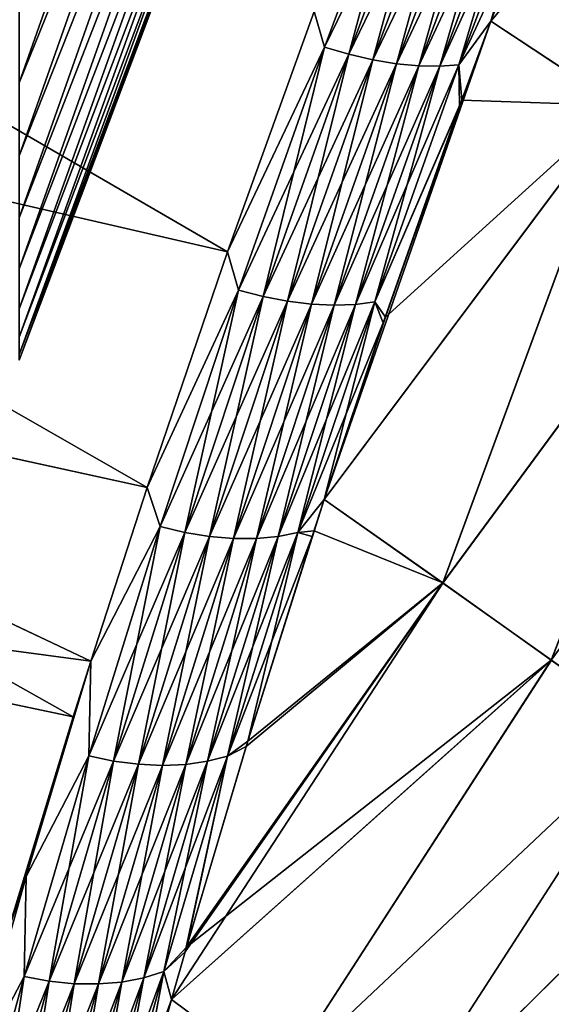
# Model space of a CAD drawing. Header units: metres. Extents: x -2 to 102, y -85 to 102.
# Tile 173 of 256: x 90.78 to 92.14, y -12.94 to -10.42. Entities that reach past the tile are written whole.
import ezdxf

# ---------------------------------------------------------------- set-up
doc = ezdxf.new("R2010")
doc.units = ezdxf.units.M
doc.layers.add('solid_21064300', color=7, linetype='CONTINUOUS')

msp = doc.modelspace()

# ---------------------------------------------------------------- linework, layer by layer
at = {"layer": 'solid_21064300'}
for points in [[(90.779366, -10.584124, 3.935944), (91.289101, -9.143188, 3.886256), (91.289101, -9.32681, 3.422206)], [(90.779366, -10.370337, 4.46894), (91.289101, -9.143188, 3.886256), (90.779366, -10.584124, 3.935944)], [(90.779366, -10.584122, -3.935948), (91.289101, -9.32681, -3.422206), (91.289101, -9.143188, -3.886256)], [(90.779366, -10.370336, -4.468944), (90.779366, -10.584122, -3.935948), (91.289101, -9.143188, -3.886256)], [(92.445923, -9.248962, 11.467363), (92.113625, -10.083932, 11.13525), (91.984604, -10.426563, 10.975432)], [(92.796265, -9.465795, 10.711512), (92.445923, -9.248962, 11.467363), (91.984604, -10.426563, 10.975432)], [(90.779366, -10.770535, 3.392769), (91.289101, -9.32681, 3.422206), (91.289101, -9.486897, 2.94952)], [(90.779366, -10.584124, 3.935944), (91.289101, -9.32681, 3.422206), (90.779366, -10.770535, 3.392769)], [(90.779366, -10.770535, -3.392772), (91.289101, -9.486897, -2.94952), (91.289101, -9.32681, -3.422206)], [(90.779366, -10.584122, -3.935948), (90.779366, -10.770535, -3.392772), (91.289101, -9.32681, -3.422206)], [(92.796265, -9.465795, 10.711512), (91.984604, -10.426563, 10.975432), (92.311852, -10.642436, 10.219809)], [(92.796234, -9.465778, -10.711572), (92.31179, -10.642393, -10.219963), (91.984642, -10.426457, -10.97549)], [(92.796234, -9.465778, -10.711572), (91.984642, -10.426457, -10.97549), (92.119225, -10.069312, -11.141755)], [(90.779366, -10.929092, 2.840819), (91.289101, -9.486897, 2.94952), (91.289101, -9.623044, 2.469392)], [(90.779366, -10.770535, 3.392769), (91.289101, -9.486897, 2.94952), (90.779366, -10.929092, 2.840819)], [(90.779366, -10.929091, -2.840822), (91.289101, -9.623044, -2.469392), (91.289101, -9.486897, -2.94952)], [(90.779366, -10.770535, -3.392772), (90.779366, -10.929091, -2.840822), (91.289101, -9.486897, -2.94952)], [(90.779366, -11.059384, 2.281522), (91.289101, -9.623044, 2.469392), (91.289101, -9.734909, 1.983033)], [(90.779366, -10.929092, 2.840819), (91.289101, -9.623044, 2.469392), (90.779366, -11.059384, 2.281522)], [(90.779366, -11.059383, -2.281525), (91.289101, -9.734909, -1.983033), (91.289101, -9.623044, -2.469392)], [(90.779366, -10.929091, -2.840822), (90.779366, -11.059383, -2.281525), (91.289101, -9.623044, -2.469392)], [(90.779366, -11.161073, 1.716325), (91.289101, -9.734909, 1.983033), (91.289101, -9.822209, 1.49167)], [(90.779366, -11.059384, 2.281522), (91.289101, -9.734909, 1.983033), (90.779366, -11.161073, 1.716325)], [(90.779366, -11.161073, -1.716327), (91.289101, -9.822209, -1.49167), (91.289101, -9.734909, -1.983033)], [(90.779366, -11.059383, -2.281525), (90.779366, -11.161073, -1.716327), (91.289101, -9.734909, -1.983033)], [(90.779366, -11.233896, 1.146689), (91.289101, -9.822209, 1.49167), (91.289101, -9.884725, 0.996543)], [(90.779366, -11.161073, 1.716325), (91.289101, -9.822209, 1.49167), (90.779366, -11.233896, 1.146689)], [(90.779366, -11.233896, -1.14669), (91.289101, -9.884725, -0.996543), (91.289101, -9.822209, -1.49167)], [(90.779366, -11.161073, -1.716327), (90.779366, -11.233896, -1.14669), (91.289101, -9.822209, -1.49167)], [(89.208878, -10.53246, -10.674607), (89.325569, -9.863288, -11.022334), (91.311478, -11.016027, -10.853813)], [(89.325638, -9.862885, 11.022528), (89.208946, -10.53205, 10.674836), (91.311478, -11.016026, 10.853814)], [(89.325569, -9.863288, -11.022334), (91.533096, -10.401974, -11.175939), (91.311478, -11.016027, -10.853813)], [(89.325638, -9.862885, 11.022528), (91.311478, -11.016026, 10.853814), (91.533096, -10.401973, 11.175939)], [(91.559326, -10.493065, -11.138006), (91.533096, -10.401974, -11.175939), (91.79731, -9.85962, -11.42873)], [(91.79731, -9.85962, 11.42873), (91.533096, -10.401973, 11.175939), (91.559326, -10.493065, 11.138006)], [(91.79731, -9.85962, 11.42873), (91.559326, -10.493065, 11.138006), (91.859055, -9.87944, 11.418515)], [(91.559326, -10.493065, -11.138006), (91.79731, -9.85962, -11.42873), (91.621651, -10.511199, -11.128188)], [(91.559326, -10.493065, 11.138006), (91.621651, -10.511199, 11.128188), (91.859055, -9.87944, 11.418515)], [(91.79731, -9.85962, -11.42873), (91.859055, -9.87944, -11.418515), (91.621651, -10.511199, -11.128188)], [(91.859055, -9.87944, 11.418515), (91.621651, -10.511199, 11.128188), (91.920059, -9.89567, 11.400499)], [(91.621651, -10.511199, -11.128188), (91.859055, -9.87944, -11.418515), (91.683342, -10.525328, -11.110764)], [(91.859055, -9.87944, -11.418515), (91.920059, -9.89567, -11.400499), (91.683342, -10.525328, -11.110764)], [(90.779366, -11.277665, 0.574087), (91.289101, -9.884725, 0.996543), (91.289101, -9.922297, 0.498901)], [(90.779366, -11.233896, 1.146689), (91.289101, -9.884725, 0.996543), (90.779366, -11.277665, 0.574087)], [(90.779366, -11.277665, -0.574087), (91.289101, -9.922297, -0.498901), (91.289101, -9.884725, -0.996543)], [(90.779366, -11.233896, -1.14669), (90.779366, -11.277665, -0.574087), (91.289101, -9.884725, -0.996543)], [(91.621651, -10.511199, 11.128188), (91.683342, -10.525327, 11.110764), (91.920059, -9.89567, 11.400499)], [(91.920059, -9.89567, 11.400499), (91.683342, -10.525327, 11.110764), (91.979271, -9.908031, 11.374992)], [(91.683342, -10.525328, -11.110764), (91.920059, -9.89567, -11.400499), (91.743347, -10.535206, -11.086034)], [(91.920059, -9.89567, -11.400499), (91.979271, -9.908031, -11.374992), (91.743347, -10.535206, -11.086034)], [(90.779366, -11.277665, 0.574087), (91.289101, -9.922297, 0.498901), (91.289101, -9.934832)], [(91.289101, -9.922297, -0.498901), (90.779366, -11.292268), (91.257195, -10.025956)], [(90.779366, -11.277665, -0.574087), (90.779366, -11.292268), (91.289101, -9.922297, -0.498901)], [(91.683342, -10.525327, 11.110764), (91.743347, -10.535206, 11.086034), (91.979271, -9.908031, 11.374992)], [(91.979271, -9.908031, 11.374992), (91.743347, -10.535206, 11.086034), (92.035675, -9.916308, 11.342435)], [(91.743347, -10.535206, -11.086034), (91.979271, -9.908031, -11.374992), (91.800629, -10.540666, -11.054424)], [(91.743347, -10.535206, 11.086034), (91.800629, -10.540666, 11.054424), (92.035675, -9.916308, 11.342435)], [(91.979271, -9.908031, -11.374992), (92.035675, -9.916308, -11.342435), (91.800629, -10.540666, -11.054424)], [(92.035675, -9.916308, 11.342435), (91.800629, -10.540666, 11.054424), (92.088295, -9.920361, 11.303388)], [(91.800629, -10.540666, -11.054424), (92.035675, -9.916308, -11.342435), (91.854195, -10.541612, -11.016479)], [(91.800629, -10.540666, 11.054424), (91.854195, -10.541612, 11.01648), (92.088295, -9.920361, 11.303388)], [(92.035675, -9.916308, -11.342435), (92.088295, -9.920361, -11.303388), (91.854195, -10.541612, -11.016479)], [(91.854195, -10.541612, 11.01648), (91.903114, -10.538027, 10.972856), (92.136215, -9.920117, 11.258523)], [(92.088295, -9.920361, 11.303388), (91.854195, -10.541612, 11.01648), (92.136215, -9.920117, 11.258523)], [(91.854195, -10.541612, -11.016479), (92.088295, -9.920361, -11.303388), (91.903114, -10.538027, -10.972856)], [(92.136215, -9.920117, 11.258523), (91.903114, -10.538027, 10.972856), (92.113625, -10.083932, 11.13525)], [(91.903114, -10.538027, -10.972856), (92.136215, -9.920118, -11.258523), (91.984642, -10.426457, -10.97549)], [(92.088295, -9.920361, -11.303388), (92.136215, -9.920118, -11.258523), (91.903114, -10.538027, -10.972856)], [(92.136215, -9.920118, -11.258523), (92.119225, -10.069312, -11.141755), (91.984642, -10.426457, -10.97549)], [(91.257195, -10.025956), (90.779366, -11.277665, 0.574087), (91.289101, -9.934832)], [(91.257195, -10.025956), (90.779366, -11.292268), (90.779366, -11.277665, 0.574087)], [(91.903114, -10.538027, 10.972856), (91.984604, -10.426563, 10.975432), (92.113625, -10.083932, 11.13525)], [(91.559326, -10.493065, 11.138006), (91.533096, -10.401973, 11.175939), (91.311478, -11.016026, 10.853814)], [(91.559326, -10.493065, -11.138006), (91.311478, -11.016027, -10.853813), (91.533096, -10.401974, -11.175939)], [(91.984604, -10.426563, 10.975432), (91.709923, -11.197267, 10.562282), (91.558975, -11.648108, 10.283876)], [(92.311852, -10.642436, 10.219809), (91.984604, -10.426563, 10.975432), (91.558975, -11.648108, 10.283876)], [(91.984604, -10.426563, 10.975432), (91.905014, -10.643847, 10.866624), (91.709923, -11.197267, 10.562282)], [(91.903114, -10.538027, -10.972856), (91.984642, -10.426457, -10.97549), (91.910484, -10.628757, -10.874375)], [(91.903114, -10.538027, 10.972856), (91.905014, -10.643847, 10.866624), (91.984604, -10.426563, 10.975432)], [(91.910484, -10.628757, -10.874375), (91.984642, -10.426457, -10.97549), (92.31179, -10.642393, -10.219963)], [(91.340187, -11.113264, -10.807045), (91.311478, -11.016027, -10.853813), (91.559326, -10.493065, -11.138006)], [(91.559326, -10.493065, 11.138006), (91.311478, -11.016026, 10.853814), (91.340187, -11.113263, 10.807045)], [(91.559326, -10.493065, 11.138006), (91.340187, -11.113263, 10.807045), (91.621651, -10.511199, 11.128188)], [(91.340187, -11.113264, -10.807045), (91.559326, -10.493065, -11.138006), (91.40303, -11.129758, -10.797646)], [(91.340187, -11.113263, 10.807045), (91.40303, -11.129758, 10.797646), (91.621651, -10.511199, 11.128188)], [(91.559326, -10.493065, -11.138006), (91.621651, -10.511199, -11.128188), (91.40303, -11.129758, -10.797646)], [(91.621651, -10.511199, 11.128188), (91.40303, -11.129758, 10.797646), (91.683342, -10.525327, 11.110764)], [(91.40303, -11.129758, -10.797646), (91.621651, -10.511199, -11.128188), (91.46534, -11.141838, -10.780863)], [(91.621651, -10.511199, -11.128188), (91.683342, -10.525328, -11.110764), (91.46534, -11.141838, -10.780863)], [(89.096001, -11.178074, -10.286465), (89.208878, -10.53246, -10.674607), (91.106445, -11.617335, -10.491837)], [(89.208946, -10.53205, 10.674836), (89.096085, -11.177613, 10.286762), (91.106445, -11.617334, 10.491837)], [(89.208878, -10.53246, -10.674607), (91.311478, -11.016027, -10.853813), (91.106445, -11.617335, -10.491837)], [(89.208946, -10.53205, 10.674836), (91.106445, -11.617334, 10.491837), (91.311478, -11.016026, 10.853814)], [(91.40303, -11.129758, 10.797646), (91.46534, -11.141838, 10.780863), (91.683342, -10.525327, 11.110764)], [(91.683342, -10.525327, 11.110764), (91.46534, -11.141838, 10.780863), (91.743347, -10.535206, 11.086034)], [(91.46534, -11.141838, -10.780863), (91.683342, -10.525328, -11.110764), (91.526039, -11.149294, -10.756987)], [(91.46534, -11.141838, 10.780863), (91.526039, -11.149294, 10.756987), (91.743347, -10.535206, 11.086034)], [(91.683342, -10.525328, -11.110764), (91.743347, -10.535206, -11.086034), (91.526039, -11.149294, -10.756987)], [(91.743347, -10.535206, 11.086034), (91.526039, -11.149294, 10.756987), (91.800629, -10.540666, 11.054424)], [(91.526039, -11.149294, -10.756987), (91.743347, -10.535206, -11.086034), (91.584076, -11.151999, -10.726427)], [(91.743347, -10.535206, -11.086034), (91.800629, -10.540666, -11.054424), (91.584076, -11.151999, -10.726427)], [(91.526039, -11.149294, 10.756987), (91.584076, -11.151999, 10.726427), (91.800629, -10.540666, 11.054424)], [(91.800629, -10.540666, 11.054424), (91.584076, -11.151999, 10.726427), (91.854195, -10.541612, 11.01648)], [(91.584076, -11.151999, -10.726427), (91.800629, -10.540666, -11.054424), (91.638458, -11.149904, -10.689713)], [(91.584076, -11.151999, 10.726427), (91.638458, -11.149904, 10.689713), (91.854195, -10.541612, 11.01648)], [(91.638458, -11.149904, 10.689713), (91.68824, -11.143047, 10.647476), (91.903114, -10.538027, 10.972856)], [(91.854195, -10.541612, 11.01648), (91.638458, -11.149904, 10.689713), (91.903114, -10.538027, 10.972856)], [(91.800629, -10.540666, -11.054424), (91.854195, -10.541612, -11.016479), (91.638458, -11.149904, -10.689713)], [(91.638458, -11.149904, -10.689713), (91.854195, -10.541612, -11.016479), (91.68824, -11.143047, -10.647476)], [(91.903114, -10.538027, 10.972856), (91.68824, -11.143047, 10.647476), (91.905014, -10.643847, 10.866624)], [(91.68824, -11.143047, -10.647476), (91.903114, -10.538027, -10.972856), (91.910484, -10.628757, -10.874375)], [(91.854195, -10.541612, -11.016479), (91.903114, -10.538027, -10.972856), (91.68824, -11.143047, -10.647476)], [(91.68824, -11.143047, -10.647476), (91.910484, -10.628757, -10.874375), (91.715103, -11.182153, -10.571133)], [(91.910484, -10.628757, -10.874375), (92.31179, -10.642393, -10.219963), (91.715103, -11.182153, -10.571133)], [(92.311852, -10.642436, 10.219809), (91.558975, -11.648108, 10.283876), (91.861847, -11.861582, 9.512733)], [(92.31179, -10.642393, -10.219963), (91.861694, -11.861472, -9.513148), (91.559052, -11.647895, -10.284005)], [(92.31179, -10.642393, -10.219963), (91.559052, -11.647895, -10.284005), (91.715103, -11.182153, -10.571133)], [(91.68824, -11.143047, 10.647476), (91.709923, -11.197267, 10.562282), (91.905014, -10.643847, 10.866624)], [(92.31179, -10.642393, -10.219963), (92.613007, -10.843304, -9.454456), (91.861694, -11.861472, -9.513148)], [(92.613068, -10.843343, 9.4543), (92.311852, -10.642436, 10.219809), (91.861847, -11.861582, 9.512733)], [(92.613007, -10.843304, -9.454456), (92.139282, -12.058681, -8.731176), (91.861694, -11.861472, -9.513148)], [(92.613068, -10.843343, 9.4543), (91.861847, -11.861582, 9.512733), (92.139427, -12.058783, 8.730754)], [(92.613007, -10.843304, -9.454456), (92.890717, -11.028535, -8.6761), (92.139282, -12.058681, -8.731176)], [(91.340187, -11.113263, 10.807045), (91.311478, -11.016026, 10.853814), (91.106445, -11.617334, 10.491837)], [(91.340187, -11.113264, -10.807045), (91.106445, -11.617335, -10.491837), (91.311478, -11.016027, -10.853813)], [(92.890717, -11.028535, -8.6761), (92.392975, -12.238917, -7.936994), (92.139282, -12.058681, -8.731176)], [(91.340187, -11.113263, 10.807045), (91.106445, -11.617334, 10.491837), (91.139557, -11.717411, 10.437211)], [(91.139557, -11.717411, -10.437211), (91.106445, -11.617335, -10.491837), (91.340187, -11.113264, -10.807045)], [(91.340187, -11.113263, 10.807045), (91.139557, -11.717411, 10.437211), (91.40303, -11.129758, 10.797646)], [(91.139557, -11.717411, -10.437211), (91.340187, -11.113264, -10.807045), (91.202858, -11.732324, -10.42825)], [(91.340187, -11.113264, -10.807045), (91.40303, -11.129758, -10.797646), (91.202858, -11.732324, -10.42825)], [(91.139557, -11.717411, 10.437211), (91.202858, -11.732324, 10.42825), (91.40303, -11.129758, 10.797646)], [(91.40303, -11.129758, 10.797646), (91.202858, -11.732324, 10.42825), (91.46534, -11.141838, 10.780863)], [(91.202858, -11.732324, -10.42825), (91.40303, -11.129758, -10.797646), (91.265701, -11.74242, -10.412155)], [(91.40303, -11.129758, -10.797646), (91.46534, -11.141838, -10.780863), (91.265701, -11.74242, -10.412155)], [(91.202858, -11.732324, 10.42825), (91.265701, -11.74242, 10.412155), (91.46534, -11.141838, 10.780863)], [(91.46534, -11.141838, 10.780863), (91.265701, -11.74242, 10.412155), (91.526039, -11.149294, 10.756987)], [(91.265701, -11.74242, -10.412155), (91.46534, -11.141838, -10.780863), (91.326996, -11.747528, -10.389204)], [(91.265701, -11.74242, 10.412155), (91.326996, -11.747528, 10.389204), (91.526039, -11.149294, 10.756987)], [(91.46534, -11.141838, -10.780863), (91.526039, -11.149294, -10.756987), (91.326996, -11.747528, -10.389204)], [(91.526039, -11.149294, 10.756987), (91.326996, -11.747528, 10.389204), (91.584076, -11.151999, 10.726427)], [(91.326996, -11.747528, -10.389204), (91.526039, -11.149294, -10.756987), (91.385681, -11.747557, -10.359793)], [(91.326996, -11.747528, 10.389204), (91.385681, -11.747558, 10.359793), (91.584076, -11.151999, 10.726427)], [(91.526039, -11.149294, -10.756987), (91.584076, -11.151999, -10.726427), (91.385681, -11.747557, -10.359793)], [(91.385681, -11.747558, 10.359793), (91.440758, -11.742508, 10.324427), (91.638458, -11.149904, 10.689713)], [(91.584076, -11.151999, 10.726427), (91.385681, -11.747558, 10.359793), (91.638458, -11.149904, 10.689713)], [(91.385681, -11.747557, -10.359793), (91.584076, -11.151999, -10.726427), (91.440758, -11.742508, -10.324427)], [(91.440758, -11.742508, 10.324427), (91.491272, -11.732469, 10.283718), (91.68824, -11.143047, 10.647476)], [(91.638458, -11.149904, 10.689713), (91.440758, -11.742508, 10.324427), (91.68824, -11.143047, 10.647476)], [(91.440758, -11.742508, -10.324427), (91.638458, -11.149904, -10.689713), (91.491272, -11.732469, -10.283718)], [(91.584076, -11.151999, -10.726427), (91.638458, -11.149904, -10.689713), (91.440758, -11.742508, -10.324427)], [(91.491272, -11.732469, -10.283718), (91.68824, -11.143047, -10.647476), (91.559052, -11.647895, -10.284005)], [(91.68824, -11.143047, 10.647476), (91.491272, -11.732469, 10.283718), (91.709923, -11.197267, 10.562282)], [(91.638458, -11.149904, -10.689713), (91.68824, -11.143047, -10.647476), (91.491272, -11.732469, -10.283718)], [(91.68824, -11.143047, -10.647476), (91.715103, -11.182153, -10.571133), (91.559052, -11.647895, -10.284005)], [(88.98735, -11.797703, -9.859503), (89.096001, -11.178074, -10.286465), (90.917511, -12.203119, -10.090699)], [(89.096085, -11.177613, 10.286762), (88.987434, -11.797238, 9.859844), (90.962357, -12.060818, 10.192795)], [(89.096001, -11.178074, -10.286465), (90.962364, -12.060816, -10.192797), (90.917511, -12.203119, -10.090699)], [(89.096001, -11.178074, -10.286465), (91.106445, -11.617335, -10.491837), (90.962364, -12.060816, -10.192797)], [(89.096085, -11.177613, 10.286762), (90.962357, -12.060818, 10.192795), (91.106445, -11.617334, 10.491837)], [(91.491272, -11.732469, 10.283718), (91.558975, -11.648108, 10.283876), (91.709923, -11.197267, 10.562282)], [(91.139557, -11.717411, 10.437211), (91.106445, -11.617334, 10.491837), (90.962357, -12.060818, 10.192795)], [(91.139557, -11.717411, -10.437211), (90.962364, -12.060816, -10.192797), (91.106445, -11.617335, -10.491837)], [(91.558975, -11.648108, 10.283876), (91.52816, -11.742833, 10.221708), (91.359329, -12.279199, 9.84428)], [(91.861847, -11.861582, 9.512733), (91.558975, -11.648108, 10.283876), (91.359329, -12.279199, 9.84428)], [(91.491272, -11.732469, -10.283718), (91.559052, -11.647895, -10.284005), (91.532898, -11.728227, -10.23137)], [(91.491272, -11.732469, 10.283718), (91.52816, -11.742833, 10.221708), (91.558975, -11.648108, 10.283876)], [(91.532898, -11.728227, -10.23137), (91.559052, -11.647895, -10.284005), (91.861694, -11.861472, -9.513148)], [(90.956955, -12.302735, -10.029955), (90.962364, -12.060816, -10.192797), (91.139557, -11.717411, -10.437211)], [(91.139557, -11.717411, 10.437211), (90.962357, -12.060818, 10.192795), (90.956955, -12.302735, 10.029955)], [(91.139557, -11.717411, 10.437211), (90.956955, -12.302735, 10.029955), (91.202858, -11.732324, 10.42825)], [(90.956955, -12.302735, -10.029955), (91.139557, -11.717411, -10.437211), (91.020653, -12.316133, -10.021448)], [(91.139557, -11.717411, -10.437211), (91.202858, -11.732324, -10.42825), (91.020653, -12.316133, -10.021448)], [(90.956955, -12.302735, 10.029955), (91.020653, -12.316133, 10.021448), (91.202858, -11.732324, 10.42825)], [(91.202858, -11.732324, 10.42825), (91.020653, -12.316133, 10.021448), (91.265701, -11.74242, 10.412155)], [(91.020653, -12.316133, -10.021448), (91.202858, -11.732324, -10.42825), (91.083954, -12.324326, -10.006083)], [(91.020653, -12.316133, 10.021448), (91.083954, -12.324326, 10.006083), (91.265701, -11.74242, 10.412155)], [(91.202858, -11.732324, -10.42825), (91.265701, -11.74242, -10.412155), (91.083954, -12.324326, -10.006083)], [(91.265701, -11.74242, 10.412155), (91.083954, -12.324326, 10.006083), (91.326996, -11.747528, 10.389204)], [(91.083954, -12.324326, -10.006083), (91.265701, -11.74242, -10.412155), (91.145752, -12.327172, -9.984123)], [(91.265701, -11.74242, -10.412155), (91.326996, -11.747528, -10.389204), (91.145752, -12.327172, -9.984123)], [(91.204994, -12.324623, 9.955949), (91.260651, -12.316724, 9.922045), (91.440758, -11.742508, 10.324427)], [(91.385681, -11.747558, 10.359793), (91.204994, -12.324623, 9.955949), (91.440758, -11.742508, 10.324427)], [(91.260651, -12.316724, 9.922045), (91.311768, -12.303609, 9.882996), (91.491272, -11.732469, 10.283718)], [(91.440758, -11.742508, 10.324427), (91.260651, -12.316724, 9.922045), (91.491272, -11.732469, 10.283718)], [(91.260651, -12.316724, -9.922045), (91.440758, -11.742508, -10.324427), (91.311768, -12.303609, -9.882996)], [(91.385681, -11.747557, -10.359793), (91.440758, -11.742508, -10.324427), (91.260651, -12.316724, -9.922045)], [(91.491272, -11.732469, 10.283718), (91.311768, -12.303609, 9.882996), (91.52816, -11.742833, 10.221708)], [(91.311768, -12.303609, -9.882996), (91.491272, -11.732469, -10.283718), (91.363457, -12.265694, -9.854346)], [(91.440758, -11.742508, -10.324427), (91.491272, -11.732469, -10.283718), (91.311768, -12.303609, -9.882996)], [(91.311768, -12.303609, 9.882996), (91.359329, -12.279199, 9.84428), (91.52816, -11.742833, 10.221708)], [(91.363457, -12.265694, -9.854346), (91.532898, -11.728227, -10.23137), (91.861694, -11.861472, -9.513148)], [(91.491272, -11.732469, -10.283718), (91.532898, -11.728227, -10.23137), (91.363457, -12.265694, -9.854346)], [(91.083954, -12.324326, 10.006083), (91.145752, -12.327172, 9.984123), (91.326996, -11.747528, 10.389204)], [(91.326996, -11.747528, 10.389204), (91.145752, -12.327172, 9.984123), (91.385681, -11.747558, 10.359793)], [(91.145752, -12.327172, -9.984123), (91.326996, -11.747528, -10.389204), (91.204994, -12.324623, -9.955949)], [(91.145752, -12.327172, 9.984123), (91.204994, -12.324623, 9.955949), (91.385681, -11.747558, 10.359793)], [(91.326996, -11.747528, -10.389204), (91.385681, -11.747557, -10.359793), (91.204994, -12.324623, -9.955949)], [(91.204994, -12.324623, -9.955949), (91.385681, -11.747557, -10.359793), (91.260651, -12.316724, -9.922045)], [(88.98735, -11.797703, -9.859503), (90.917511, -12.203119, -10.090699), (90.744614, -12.770447, -9.65147)], [(88.987434, -11.797238, 9.859844), (90.917511, -12.203119, 10.090699), (90.962357, -12.060818, 10.192795)], [(88.987434, -11.797238, 9.859844), (90.744614, -12.770446, 9.651471), (90.917511, -12.203119, 10.090699)], [(91.861847, -11.861582, 9.512733), (91.203667, -12.803686, 9.429629), (91.168907, -12.925073, 9.326721)], [(92.139427, -12.058783, 8.730754), (91.861847, -11.861582, 9.512733), (91.168907, -12.925073, 9.326721)], [(91.861847, -11.861582, 9.512733), (91.359329, -12.279199, 9.84428), (91.203667, -12.803686, 9.429629)], [(91.861694, -11.861472, -9.513148), (92.139282, -12.058681, -8.731176), (91.207108, -12.791759, -9.439588)], [(91.363457, -12.265694, -9.854346), (91.861694, -11.861472, -9.513148), (91.207108, -12.791759, -9.439588)], [(90.79686, -12.61147, -9.78121), (90.917511, -12.203119, -10.090699), (90.962364, -12.060816, -10.192797)], [(90.79686, -12.61147, -9.78121), (90.962364, -12.060816, -10.192797), (90.956955, -12.302735, -10.029955)], [(90.79686, -12.611471, 9.781209), (90.962357, -12.060818, 10.192795), (90.917511, -12.203119, 10.090699)], [(90.79686, -12.611471, 9.781209), (90.956955, -12.302735, 10.029955), (90.962357, -12.060818, 10.192795)], [(92.139282, -12.058681, -8.731176), (91.445351, -13.131103, -8.520544), (91.168861, -12.925236, -9.32658)], [(92.139282, -12.058681, -8.731176), (91.168861, -12.925236, -9.32658), (91.207108, -12.791759, -9.439588)], [(92.139427, -12.058783, 8.730754), (91.168907, -12.925073, 9.326721), (91.445229, -13.131015, 8.520904)], [(92.393105, -12.239009, 7.936565), (92.139427, -12.058783, 8.730754), (91.445229, -13.131015, 8.520904)], [(92.139282, -12.058681, -8.731176), (92.392975, -12.238917, -7.936994), (91.445351, -13.131103, -8.520544)], [(90.79686, -12.61147, -9.78121), (90.744614, -12.770447, -9.65147), (90.917511, -12.203119, -10.090699)], [(90.79686, -12.611471, 9.781209), (90.917511, -12.203119, 10.090699), (90.744614, -12.770446, 9.651471)], [(92.393105, -12.239009, 7.936565), (91.445229, -13.131015, 8.520904), (91.694321, -13.319259, 7.705362)], [(92.392975, -12.238917, -7.936994), (91.694427, -13.319338, -7.704997), (91.445351, -13.131103, -8.520544)], [(92.622498, -12.401982, 7.131258), (92.393105, -12.239009, 7.936565), (91.694321, -13.319259, 7.705362)], [(92.392975, -12.238917, -7.936994), (92.622383, -12.401899, -7.131692), (91.694427, -13.319338, -7.704997)], [(91.311768, -12.303609, -9.882996), (91.363457, -12.265694, -9.854346), (91.207108, -12.791759, -9.439588)], [(91.311768, -12.303609, 9.882996), (91.203667, -12.803686, 9.429629), (91.359329, -12.279199, 9.84428)], [(90.956955, -12.302735, 10.029955), (90.791786, -12.866553, 9.586801), (91.020653, -12.316133, 10.021448)], [(90.79686, -12.611471, 9.781209), (90.791786, -12.866553, 9.586801), (90.956955, -12.302735, 10.029955)], [(90.791786, -12.866553, -9.586801), (90.956955, -12.302735, -10.029955), (90.855835, -12.878511, -9.578761)], [(90.79686, -12.61147, -9.78121), (90.956955, -12.302735, -10.029955), (90.791786, -12.866553, -9.586801)], [(90.791786, -12.866553, 9.586801), (90.855835, -12.878511, 9.578761), (91.020653, -12.316133, 10.021448)], [(90.956955, -12.302735, -10.029955), (91.020653, -12.316133, -10.021448), (90.855835, -12.878511, -9.578761)], [(91.020653, -12.316133, 10.021448), (90.855835, -12.878511, 9.578761), (91.083954, -12.324326, 10.006083)], [(90.855835, -12.878511, -9.578761), (91.020653, -12.316133, -10.021448), (90.919518, -12.884889, -9.564162)], [(91.020653, -12.316133, -10.021448), (91.083954, -12.324326, -10.006083), (90.919518, -12.884889, -9.564162)], [(91.041443, -12.88056, 9.516402), (91.097572, -12.869928, 9.484065), (91.260651, -12.316724, 9.922045)], [(91.204994, -12.324623, 9.955949), (91.041443, -12.88056, 9.516402), (91.260651, -12.316724, 9.922045)], [(91.097572, -12.869928, 9.484065), (91.149178, -12.853865, 9.446801), (91.311768, -12.303609, 9.882996)], [(91.260651, -12.316724, 9.922045), (91.097572, -12.869928, 9.484065), (91.311768, -12.303609, 9.882996)], [(91.097572, -12.869928, -9.484065), (91.260651, -12.316724, -9.922045), (91.149178, -12.853865, -9.446801)], [(91.204994, -12.324623, -9.955949), (91.260651, -12.316724, -9.922045), (91.097572, -12.869928, -9.484065)], [(91.149178, -12.853865, -9.446801), (91.311768, -12.303609, -9.882996), (91.207108, -12.791759, -9.439588)], [(91.311768, -12.303609, 9.882996), (91.149178, -12.853865, 9.446801), (91.203667, -12.803686, 9.429629)], [(91.260651, -12.316724, -9.922045), (91.311768, -12.303609, -9.882996), (91.149178, -12.853865, -9.446801)], [(90.855835, -12.878511, 9.578761), (90.919518, -12.884889, 9.564162), (91.083954, -12.324326, 10.006083)], [(91.083954, -12.324326, 10.006083), (90.919518, -12.884889, 9.564162), (91.145752, -12.327172, 9.984123)], [(90.919518, -12.884889, -9.564162), (91.083954, -12.324326, -10.006083), (90.981743, -12.885575, -9.543256)], [(90.919518, -12.884889, 9.564162), (90.981743, -12.885575, 9.543256), (91.145752, -12.327172, 9.984123)], [(91.083954, -12.324326, -10.006083), (91.145752, -12.327172, -9.984123), (90.981743, -12.885575, -9.543256)], [(90.981743, -12.885575, 9.543256), (91.041443, -12.88056, 9.516402), (91.204994, -12.324623, 9.955949)], [(91.145752, -12.327172, 9.984123), (90.981743, -12.885575, 9.543256), (91.204994, -12.324623, 9.955949)], [(90.981743, -12.885575, -9.543256), (91.145752, -12.327172, -9.984123), (91.041443, -12.88056, -9.516402)], [(91.041443, -12.88056, -9.516402), (91.204994, -12.324623, -9.955949), (91.097572, -12.869928, -9.484065)], [(91.145752, -12.327172, -9.984123), (91.204994, -12.324623, -9.955949), (91.041443, -12.88056, -9.516402)], [(92.622498, -12.401982, 7.131258), (91.694321, -13.319259, 7.705362), (91.918243, -13.488487, 6.878365)], [(92.622383, -12.401899, -7.131692), (91.918343, -13.488558, -6.877995), (91.694427, -13.319338, -7.704997)], [(92.827286, -12.547473, 6.315965), (92.622498, -12.401982, 7.131258), (91.918243, -13.488487, 6.878365)], [(92.622383, -12.401899, -7.131692), (92.827179, -12.5474, -6.316404), (91.918343, -13.488558, -6.877995)], [(92.827286, -12.547473, 6.315965), (91.918243, -13.488487, 6.878365), (92.116676, -13.638448, 6.041145)], [(92.827179, -12.5474, -6.316404), (92.116753, -13.638511, -6.040771), (91.918343, -13.488558, -6.877995)], [(93.007149, -12.67526, 5.491821), (92.827286, -12.547473, 6.315965), (92.116676, -13.638448, 6.041145)], [(92.827179, -12.5474, -6.316404), (93.007057, -12.675197, -5.492265), (92.116753, -13.638511, -6.040771)], [(90.64711, -13.140699, -9.337719), (90.744614, -12.770447, -9.65147), (90.79686, -12.61147, -9.78121)], [(90.64711, -13.140699, -9.337719), (90.79686, -12.61147, -9.78121), (90.791786, -12.866553, -9.586801)], [(90.79686, -12.611471, 9.781209), (90.744614, -12.770446, 9.651471), (90.64711, -13.1407, 9.337718)], [(90.79686, -12.611471, 9.781209), (90.64711, -13.1407, 9.337718), (90.791786, -12.866553, 9.586801)], [(93.007149, -12.67526, 5.491821), (92.116676, -13.638448, 6.041145), (92.289276, -13.768891, 5.194937)], [(93.007057, -12.675197, -5.492265), (92.289345, -13.768945, -5.194559), (92.116753, -13.638511, -6.040771)], [(91.149178, -12.853865, -9.446801), (91.207108, -12.791759, -9.439588), (91.168861, -12.925236, -9.32658)], [(91.149178, -12.853865, 9.446801), (91.168907, -12.925073, 9.326721), (91.203667, -12.803686, 9.429629)], [(90.791786, -12.866553, 9.586801), (90.643196, -13.406405, 9.109457), (90.855835, -12.878511, 9.578761)], [(90.64711, -13.1407, 9.337718), (90.643196, -13.406405, 9.109457), (90.791786, -12.866553, 9.586801)], [(90.643196, -13.406405, -9.109457), (90.791786, -12.866553, -9.586801), (90.707542, -13.417004, -9.101896)], [(90.64711, -13.140699, -9.337719), (90.791786, -12.866553, -9.586801), (90.643196, -13.406405, -9.109457)], [(90.791786, -12.866553, -9.586801), (90.855835, -12.878511, -9.578761), (90.707542, -13.417004, -9.101896)], [(90.894196, -13.412936, 9.042851), (90.950714, -13.399704, 9.012181), (91.097572, -12.869928, 9.484065)], [(91.041443, -12.88056, 9.516402), (90.894196, -13.412936, 9.042851), (91.097572, -12.869928, 9.484065)], [(90.950714, -13.399704, 9.012181), (91.002701, -13.380829, 8.976821), (91.149178, -12.853865, 9.446801)], [(91.097572, -12.869928, 9.484065), (90.950714, -13.399704, 9.012181), (91.149178, -12.853865, 9.446801)], [(90.950714, -13.399704, -9.012181), (91.097572, -12.869928, -9.484065), (91.002701, -13.380828, -8.976821)], [(91.041443, -12.88056, -9.516402), (91.097572, -12.869928, -9.484065), (90.950714, -13.399704, -9.012181)], [(91.149178, -12.853865, 9.446801), (91.002701, -13.380829, 8.976821), (91.168907, -12.925073, 9.326721)], [(91.002701, -13.380828, -8.976821), (91.149178, -12.853865, -9.446801), (91.063591, -13.303835, -8.987063)], [(91.097572, -12.869928, -9.484065), (91.149178, -12.853865, -9.446801), (91.002701, -13.380828, -8.976821)], [(91.149178, -12.853865, -9.446801), (91.168861, -12.925236, -9.32658), (91.063591, -13.303835, -8.987063)], [(90.643196, -13.406405, 9.109457), (90.707542, -13.417004, 9.101896), (90.855835, -12.878511, 9.578761)], [(90.855835, -12.878511, 9.578761), (90.707542, -13.417004, 9.101896), (90.919518, -12.884889, 9.564162)], [(90.707542, -13.417004, -9.101896), (90.855835, -12.878511, -9.578761), (90.771553, -13.421661, -9.088099)], [(90.707542, -13.417004, 9.101896), (90.771553, -13.421661, 9.088099), (90.919518, -12.884889, 9.564162)], [(90.855835, -12.878511, -9.578761), (90.919518, -12.884889, -9.564162), (90.771553, -13.421661, -9.088099)], [(90.919518, -12.884889, 9.564162), (90.771553, -13.421661, 9.088099), (90.981743, -12.885575, 9.543256)], [(90.771553, -13.421661, -9.088099), (90.919518, -12.884889, -9.564162), (90.834129, -13.420298, -9.068304)], [(90.771553, -13.421661, 9.088099), (90.834129, -13.420298, 9.068304), (90.981743, -12.885575, 9.543256)], [(90.834129, -13.420298, 9.068304), (90.894196, -13.412936, 9.042851), (91.041443, -12.88056, 9.516402)], [(90.981743, -12.885575, 9.543256), (90.834129, -13.420298, 9.068304), (91.041443, -12.88056, 9.516402)], [(90.919518, -12.884889, -9.564162), (90.981743, -12.885575, -9.543256), (90.834129, -13.420298, -9.068304)], [(90.834129, -13.420298, -9.068304), (90.981743, -12.885575, -9.543256), (90.894196, -13.412936, -9.042851)], [(90.894196, -13.412936, -9.042851), (91.041443, -12.88056, -9.516402), (90.950714, -13.399704, -9.012181)], [(90.981743, -12.885575, -9.543256), (91.041443, -12.88056, -9.516402), (90.894196, -13.412936, -9.042851)], [(91.002701, -13.380829, 8.976821), (91.060837, -13.313929, 8.977617), (91.168907, -12.925073, 9.326721)], [(91.445229, -13.131015, 8.520904), (91.168907, -12.925073, 9.326721), (91.060837, -13.313929, 8.977617)], [(91.063591, -13.303835, -8.987063), (91.168861, -12.925236, -9.32658), (91.445351, -13.131103, -8.520544)]]:
    msp.add_3dface(points, dxfattribs=at)

doc.saveas('drawing.dxf')
